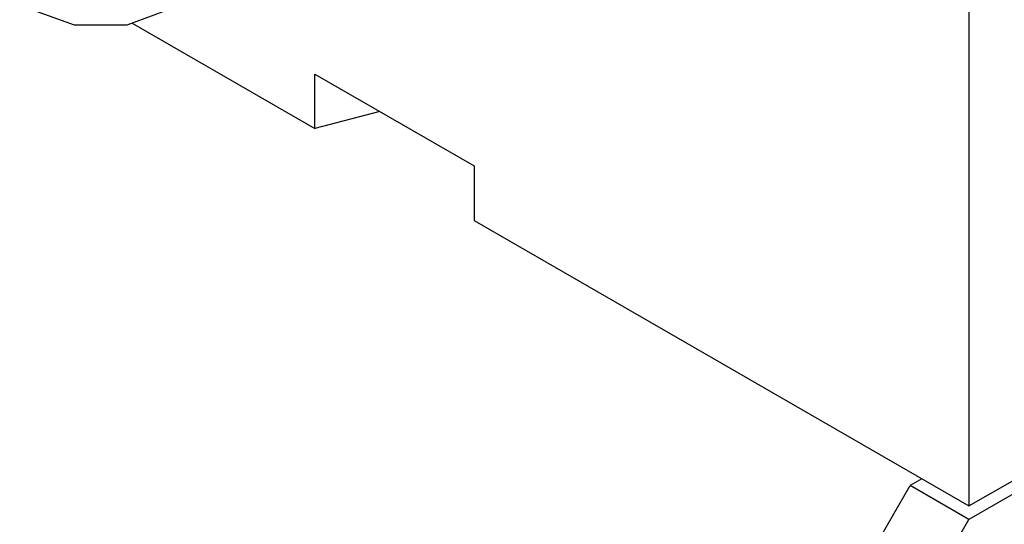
# Model space of a CAD drawing. Header units: inches. Extents: x 0 to 34, y 0 to 22.
# Tile 22 of 46: x 4.434 to 5.025, y 13.85 to 14.153. Entities that reach past the tile are written whole.
import ezdxf

# ---------------------------------------------------------------- set-up
doc = ezdxf.new("R2010")
doc.units = ezdxf.units.IN
doc.header["$LTSCALE"] = 1.87
doc.header["$MEASUREMENT"] = 0
doc.layers.get('0').update_dxf_attribs({"linetype": 'CONTINUOUS'})

msp = doc.modelspace()

# ---------------------------------------------------------------- linework, layer by layer
at = {"color": 7, "linetype": 'CONTINUOUS'}
for p, q in [((5.00332, 14.20929), (5.00332, 13.86147)), ((4.50127, 14.15135), (4.61088, 14.08807)), ((4.61088, 14.08807), (4.61088, 14.12072)), ((4.61088, 14.12072), (4.70634, 14.06561)), ((4.64977, 14.09827), (4.61088, 14.08807)), ((4.70634, 14.06561), (4.70634, 14.03295)), ((4.70634, 14.03295), (5.00332, 13.86147)), ((5.13768, 13.93088), (5.00332, 13.85331)), ((5.00332, 13.86147), (5.08464, 13.90842)), ((4.90433, 13.76349), (4.96797, 13.87372)), ((4.97504, 13.8778), (4.96797, 13.87372)), ((5.00332, 13.85331), (4.96797, 13.87372)), ((4.93969, 13.74308), (5.00332, 13.85331))]:
    msp.add_line(p, q, dxfattribs=at)
msp.add_lwpolyline([(4.52498, 14.16007), (4.498, 14.15015), (4.46667, 14.15005), (4.4337, 14.16196)], dxfattribs=at)

doc.saveas('drawing.dxf')
